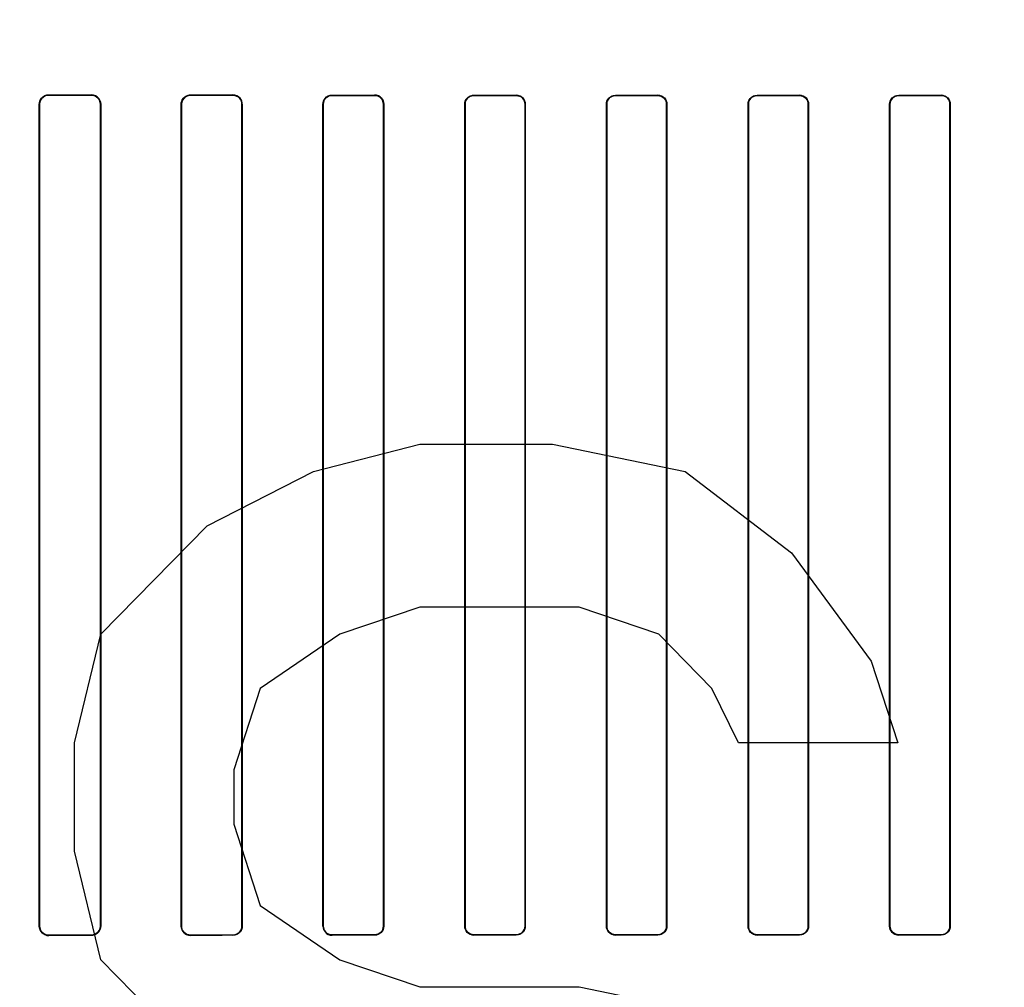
# Model space of a CAD drawing. Header units: millimetres. Extents: x 0 to 297, y 0 to 210.
# Tile 126 of 256: x 56.23 to 56.473, y 157.535 to 157.774. Entities that reach past the tile are written whole.
import ezdxf

# ---------------------------------------------------------------- set-up
doc = ezdxf.new("R2010")
doc.units = ezdxf.units.MM
doc.header["$LTSCALE"] = 16.335
doc.layers.get('0').update_dxf_attribs({"linetype": 'CONTINUOUS'})
for name, color, linetype in [('AXES_REF', 7, 'CONTINUOUS'), ('INTFCLR_1', 7, 'CONTINUOUS'), ('INTFCLR_72935', 7, 'CONTINUOUS')]:
    doc.layers.add(name, color=color, linetype=linetype)

msp = doc.modelspace()

# ---------------------------------------------------------------- linework, layer by layer
at = {"color": 7, "linetype": 'Continuous'}
for p, q in [((56.30217, 157.66228), (56.32842, 157.66898)), ((56.32842, 157.66898), (56.36123, 157.66898)), ((56.36123, 157.66898), (56.39404, 157.66228)), ((56.27592, 157.64887), (56.30217, 157.66228)), ((56.39404, 157.66228), (56.42029, 157.64217)), ((56.24967, 157.62206), (56.27592, 157.64887)), ((56.42029, 157.64217), (56.43998, 157.61536)), ((56.32842, 157.62877), (56.30873, 157.62206)), ((56.36779, 157.62877), (56.32842, 157.62877)), ((56.38748, 157.62206), (56.36779, 157.62877)), ((56.24311, 157.59525), (56.24967, 157.62206)), ((56.30873, 157.62206), (56.28904, 157.60866)), ((56.40061, 157.60866), (56.38748, 157.62206)), ((56.43998, 157.61536), (56.44654, 157.59525)), ((56.28904, 157.60866), (56.28248, 157.58855)), ((56.40717, 157.59525), (56.40061, 157.60866)), ((56.24311, 157.56845), (56.24311, 157.59525)), ((56.44654, 157.59525), (56.40717, 157.59525)), ((56.28248, 157.58855), (56.28248, 157.57515)), ((56.28248, 157.57515), (56.28904, 157.55504)), ((56.24967, 157.54164), (56.24311, 157.56845)), ((56.28904, 157.55504), (56.30873, 157.54164)), ((56.27592, 157.51483), (56.24967, 157.54164)), ((56.30873, 157.54164), (56.32842, 157.53494)), ((56.32842, 157.53494), (56.36779, 157.53494)), ((56.36779, 157.53494), (56.40061, 157.52823))]:
    msp.add_line(p, q, dxfattribs=at)
for radius in [6.78708, 6.7865, 6.74304]:
    msp.add_circle((57.46373, 154.71148), radius, dxfattribs=at)
for radius, start, end in [(6.72, 278.277129, 261.722871), (6.874, 143.275392, 36.724608)]:
    msp.add_arc((57.46373, 154.71148), radius, start, end, dxfattribs=at)
at = {"layer": 'AXES_REF', "color": 9, "linetype": 'Continuous'}
for radius in [6.19116, 4.15]:
    msp.add_circle((57.46373, 154.71148), radius, dxfattribs=at)
at = {"layer": 'AXES_REF', "color": 7, "linetype": 'Continuous'}
msp.add_arc((57.46373, 154.71148), 6.874, 143.275392, 270, dxfattribs=at)
at = {"layer": 'INTFCLR_1', "color": 9, "linetype": 'Continuous'}
for p, q in [((56.23679, 157.75533), (56.23679, 157.75525)), ((56.24729, 157.75523), (56.24729, 157.75531)), ((56.27179, 157.75527), (56.27179, 157.7552)), ((56.28229, 157.75518), (56.28229, 157.75526)), ((56.30679, 157.75524), (56.30679, 157.75516)), ((56.31729, 157.75515), (56.31729, 157.75523)), ((56.34179, 157.75521), (56.34179, 157.75514)), ((56.35229, 157.75513), (56.35229, 157.7552)), ((56.37679, 157.7552), (56.37679, 157.75512)), ((56.38729, 157.75512), (56.38729, 157.75519)), ((56.41179, 157.75519), (56.41179, 157.75512)), ((56.42229, 157.75512), (56.42229, 157.7552)), ((56.44679, 157.7552), (56.44679, 157.75513)), ((56.45729, 157.75514), (56.45729, 157.75521)), ((56.2345, 157.75297), (56.23442, 157.75297)), ((56.24962, 157.75297), (56.24954, 157.75297)), ((56.26955, 157.75297), (56.26948, 157.75297)), ((56.28458, 157.75297), (56.2845, 157.75297)), ((56.30459, 157.75297), (56.30452, 157.75297)), ((56.31954, 157.75297), (56.31947, 157.75297)), ((56.33962, 157.75297), (56.33954, 157.75297)), ((56.35452, 157.75297), (56.35445, 157.75297)), ((56.37463, 157.75297), (56.37456, 157.75297)), ((56.38951, 157.75297), (56.38944, 157.75297)), ((56.40963, 157.75297), (56.40956, 157.75297)), ((56.42451, 157.75297), (56.42444, 157.75297)), ((56.44462, 157.75297), (56.44455, 157.75297)), ((56.45953, 157.75297), (56.45945, 157.75297)), ((56.23442, 157.54997), (56.2345, 157.54997)), ((56.24954, 157.54997), (56.24962, 157.54997)), ((56.26948, 157.54997), (56.26955, 157.54997)), ((56.2845, 157.54997), (56.28458, 157.54997)), ((56.30452, 157.54997), (56.30459, 157.54997)), ((56.31947, 157.54997), (56.31954, 157.54997)), ((56.33954, 157.54997), (56.33962, 157.54997)), ((56.35445, 157.54997), (56.35452, 157.54997)), ((56.37456, 157.54997), (56.37463, 157.54997)), ((56.38944, 157.54997), (56.38951, 157.54997)), ((56.40956, 157.54997), (56.40963, 157.54997)), ((56.42444, 157.54997), (56.42451, 157.54997)), ((56.44455, 157.54997), (56.44462, 157.54997)), ((56.45945, 157.54997), (56.45953, 157.54997)), ((56.23679, 157.54769), (56.23679, 157.54761)), ((56.24729, 157.54763), (56.24729, 157.54771)), ((56.27179, 157.54774), (56.27179, 157.54766)), ((56.28229, 157.54768), (56.28229, 157.54775)), ((56.30679, 157.54778), (56.30679, 157.5477)), ((56.31729, 157.54771), (56.31729, 157.54779)), ((56.34179, 157.5478), (56.34179, 157.54773)), ((56.35229, 157.54773), (56.35229, 157.54781)), ((56.37679, 157.54781), (56.37679, 157.54774)), ((56.38729, 157.54774), (56.38729, 157.54782)), ((56.41179, 157.54782), (56.41179, 157.54774)), ((56.42229, 157.54774), (56.42229, 157.54781)), ((56.44679, 157.54781), (56.44679, 157.54773)), ((56.45729, 157.54773), (56.45729, 157.5478))]:
    msp.add_line(p, q, dxfattribs=at)
at = {"layer": 'INTFCLR_1', "color": 6, "linetype": 'Continuous'}
for p, q in [((56.23442, 157.54997), (56.23442, 157.75297)), ((56.2345, 157.54997), (56.2345, 157.75297)), ((56.24954, 157.75297), (56.24954, 157.54997)), ((56.24962, 157.75297), (56.24962, 157.54997)), ((56.26948, 157.54997), (56.26948, 157.75297)), ((56.26955, 157.54997), (56.26955, 157.75297)), ((56.2845, 157.75297), (56.2845, 157.54997)), ((56.28458, 157.75297), (56.28458, 157.54997)), ((56.30452, 157.54997), (56.30452, 157.75297)), ((56.30459, 157.54997), (56.30459, 157.75297)), ((56.31947, 157.75297), (56.31947, 157.54997)), ((56.31954, 157.75297), (56.31954, 157.54997)), ((56.33954, 157.54997), (56.33954, 157.75297)), ((56.33962, 157.54997), (56.33962, 157.75297)), ((56.35445, 157.75297), (56.35445, 157.54997)), ((56.35452, 157.75297), (56.35452, 157.54997)), ((56.37456, 157.54997), (56.37456, 157.75297)), ((56.37463, 157.54997), (56.37463, 157.75297)), ((56.38944, 157.75297), (56.38944, 157.54997)), ((56.38951, 157.75297), (56.38951, 157.54997)), ((56.40956, 157.54997), (56.40956, 157.75297)), ((56.40963, 157.54997), (56.40963, 157.75297)), ((56.42444, 157.75297), (56.42444, 157.54997)), ((56.42451, 157.75297), (56.42451, 157.54997)), ((56.44455, 157.54997), (56.44455, 157.75297)), ((56.44462, 157.54997), (56.44462, 157.75297)), ((56.45945, 157.75297), (56.45945, 157.54997)), ((56.45953, 157.75297), (56.45953, 157.54997))]:
    msp.add_line(p, q, dxfattribs=at)
for centre, major_axis, start_param, end_param in [((56.39954, 157.75647), (0.36509, 0), -2.032847, -2.000965), ((56.39954, 157.75647), (0.38609, 0), -2.005937, -1.976148), ((56.39954, 157.75647), (0.36509, 0), -1.928279, -1.897747), ((56.39954, 157.75647), (0.38609, 0), -1.908037, -1.879358), ((56.39954, 157.75647), (0.36509, 0), -1.827661, -1.798036), ((56.39954, 157.75647), (0.38609, 0), -1.8134, -1.785477), ((56.39954, 157.75647), (0.36509, 0), -1.729645, -1.700582), ((56.39954, 157.75647), (0.38609, 0), -1.720938, -1.693486), ((56.39954, 157.75647), (0.36509, 0), -1.633151, -1.604356), ((56.39954, 157.75647), (0.38609, 0), -1.629755, -1.60253), ((56.39954, 157.75647), (0.36509, 0), -1.537236, -1.508442), ((56.39954, 157.75647), (0.38609, 0), -1.539062, -1.511838), ((56.39954, 157.75647), (0.36509, 0), -1.441011, -1.411947), ((56.39954, 157.75647), (0.38609, 0), -1.448107, -1.420655), ((56.39954, 157.54647), (0.38609, 0), 1.976148, 2.005937), ((56.39954, 157.54647), (0.36509, 0), 2.000965, 2.032847), ((56.39954, 157.54647), (0.38609, 0), 1.879358, 1.908037), ((56.39954, 157.54647), (0.36509, 0), 1.897747, 1.928279), ((56.39954, 157.54647), (0.38609, 0), 1.785477, 1.8134), ((56.39954, 157.54647), (0.36509, 0), 1.798036, 1.827661), ((56.39954, 157.54647), (0.38609, 0), 1.693486, 1.720938), ((56.39954, 157.54647), (0.36509, 0), 1.700582, 1.729645), ((56.39954, 157.54647), (0.38609, 0), 1.60253, 1.629755), ((56.39954, 157.54647), (0.36509, 0), 1.604356, 1.633151), ((56.39954, 157.54647), (0.38609, 0), 1.511838, 1.539062), ((56.39954, 157.54647), (0.36509, 0), 1.508442, 1.537236), ((56.39954, 157.54647), (0.38609, 0), 1.420655, 1.448107), ((56.39954, 157.54647), (0.36509, 0), 1.411947, 1.441011)]:
    msp.add_ellipse(centre, major_axis=major_axis, ratio=0.003491, start_param=start_param, end_param=end_param, dxfattribs=at)
for points, knots in [([(56.23442, 157.75297), (56.23442, 157.75348), (56.23483, 157.75472), (56.2361, 157.75533), (56.23679, 157.75533)], [0, 0, 0, 0, 0.429291, 1, 1, 1, 1]), ([(56.2345, 157.75297), (56.2345, 157.75347), (56.2349, 157.75467), (56.23613, 157.75525), (56.23679, 157.75525)], [0, 0, 0, 0, 0.431437, 1, 1, 1, 1]), ([(56.24729, 157.75531), (56.24784, 157.75531), (56.24907, 157.75486), (56.24962, 157.75361), (56.24962, 157.75297)], [0, 0, 0, 0, 0.463766, 1, 1, 1, 1]), ([(56.24729, 157.75523), (56.24774, 157.75523), (56.24891, 157.75488), (56.24954, 157.75366), (56.24954, 157.75297)], [0, 0, 0, 0, 0.393954, 1, 1, 1, 1]), ([(56.26948, 157.75297), (56.26948, 157.75348), (56.26988, 157.75469), (56.27112, 157.75528), (56.27179, 157.75527)], [0, 0, 0, 0, 0.436747, 1, 1, 1, 1]), ([(56.26955, 157.75297), (56.26955, 157.75347), (56.26995, 157.75464), (56.27115, 157.7552), (56.27179, 157.7552)], [0, 0, 0, 0, 0.438001, 1, 1, 1, 1]), ([(56.28458, 157.75297), (56.28458, 157.75349), (56.28416, 157.75469), (56.28293, 157.75526), (56.28229, 157.75526)], [0, 0, 0, 0, 0.444674, 1, 1, 1, 1]), ([(56.28229, 157.75518), (56.28286, 157.75518), (56.28404, 157.7547), (56.2845, 157.75352), (56.2845, 157.75297)], [0, 0, 0, 0, 0.509133, 1, 1, 1, 1]), ([(56.30452, 157.75297), (56.30452, 157.75348), (56.30492, 157.75467), (56.30614, 157.75524), (56.30679, 157.75524)], [0, 0, 0, 0, 0.442115, 1, 1, 1, 1]), ([(56.30459, 157.75297), (56.30459, 157.75347), (56.305, 157.75463), (56.30617, 157.75516), (56.30679, 157.75516)], [0, 0, 0, 0, 0.449607, 1, 1, 1, 1]), ([(56.31954, 157.75297), (56.31954, 157.75349), (56.31913, 157.75468), (56.31792, 157.75523), (56.31729, 157.75523)], [0, 0, 0, 0, 0.449916, 1, 1, 1, 1]), ([(56.31729, 157.75515), (56.31785, 157.75515), (56.31901, 157.75468), (56.31947, 157.75352), (56.31947, 157.75297)], [0, 0, 0, 0, 0.504817, 1, 1, 1, 1]), ([(56.33954, 157.75297), (56.33954, 157.75354), (56.34002, 157.75473), (56.34121, 157.75521), (56.34179, 157.75521)], [0, 0, 0, 0, 0.498499, 1, 1, 1, 1]), ([(56.33962, 157.75297), (56.33962, 157.75347), (56.34002, 157.75461), (56.34118, 157.75514), (56.34179, 157.75514)], [0, 0, 0, 0, 0.453787, 1, 1, 1, 1]), ([(56.35452, 157.75297), (56.35452, 157.75349), (56.3541, 157.75467), (56.35291, 157.7552), (56.35229, 157.7552)], [0, 0, 0, 0, 0.455466, 1, 1, 1, 1]), ([(56.35229, 157.75513), (56.35284, 157.75513), (56.35399, 157.75467), (56.35445, 157.75352), (56.35445, 157.75297)], [0, 0, 0, 0, 0.502137, 1, 1, 1, 1]), ([(56.37456, 157.75297), (56.37456, 157.75354), (56.37503, 157.75472), (56.37622, 157.7552), (56.37679, 157.7552)], [0, 0, 0, 0, 0.500481, 1, 1, 1, 1]), ([(56.37463, 157.75297), (56.37463, 157.75347), (56.37504, 157.75461), (56.37619, 157.75512), (56.37679, 157.75512)], [0, 0, 0, 0, 0.459192, 1, 1, 1, 1]), ([(56.38951, 157.75297), (56.38951, 157.75348), (56.3891, 157.75466), (56.38791, 157.75519), (56.38729, 157.75519)], [0, 0, 0, 0, 0.453711, 1, 1, 1, 1]), ([(56.38729, 157.75512), (56.38784, 157.75512), (56.38898, 157.75466), (56.38944, 157.75352), (56.38944, 157.75297)], [0, 0, 0, 0, 0.500961, 1, 1, 1, 1]), ([(56.40956, 157.75297), (56.40956, 157.75354), (56.41004, 157.75472), (56.41122, 157.75519), (56.41179, 157.75519)], [0, 0, 0, 0, 0.500819, 1, 1, 1, 1]), ([(56.40963, 157.75297), (56.40963, 157.75347), (56.41003, 157.7546), (56.41119, 157.75512), (56.41179, 157.75512)], [0, 0, 0, 0, 0.453813, 1, 1, 1, 1]), ([(56.42451, 157.75297), (56.42451, 157.75349), (56.42409, 157.75467), (56.4229, 157.7552), (56.42229, 157.7552)], [0, 0, 0, 0, 0.459316, 1, 1, 1, 1]), ([(56.42229, 157.75512), (56.42284, 157.75512), (56.42398, 157.75466), (56.42444, 157.75352), (56.42444, 157.75297)], [0, 0, 0, 0, 0.501232, 1, 1, 1, 1]), ([(56.44455, 157.75297), (56.44455, 157.75354), (56.44503, 157.75473), (56.44621, 157.7552), (56.44679, 157.7552)], [0, 0, 0, 0, 0.499537, 1, 1, 1, 1]), ([(56.44462, 157.75297), (56.44462, 157.75347), (56.44503, 157.75461), (56.44619, 157.75513), (56.44679, 157.75513)], [0, 0, 0, 0, 0.455659, 1, 1, 1, 1]), ([(56.45953, 157.75297), (56.45953, 157.75349), (56.45911, 157.75467), (56.45791, 157.75521), (56.45729, 157.75521)], [0, 0, 0, 0, 0.453611, 1, 1, 1, 1]), ([(56.45729, 157.75514), (56.45784, 157.75514), (56.459, 157.75467), (56.45945, 157.75352), (56.45945, 157.75297)], [0, 0, 0, 0, 0.502969, 1, 1, 1, 1]), ([(56.23679, 157.54761), (56.23622, 157.54761), (56.23497, 157.54806), (56.23442, 157.54933), (56.23442, 157.54997)], [0, 0, 0, 0, 0.467063, 1, 1, 1, 1]), ([(56.23679, 157.54769), (56.23633, 157.54769), (56.23514, 157.54804), (56.2345, 157.54927), (56.2345, 157.54997)], [0, 0, 0, 0, 0.396507, 1, 1, 1, 1]), ([(56.24954, 157.54997), (56.24954, 157.54947), (56.24915, 157.54828), (56.24794, 157.54771), (56.24729, 157.54771)], [0, 0, 0, 0, 0.434514, 1, 1, 1, 1]), ([(56.24962, 157.54997), (56.24962, 157.54945), (56.24922, 157.54822), (56.24796, 157.54763), (56.24729, 157.54763)], [0, 0, 0, 0, 0.432834, 1, 1, 1, 1]), ([(56.27179, 157.54766), (56.27124, 157.54766), (56.27003, 157.5481), (56.26948, 157.54933), (56.26948, 157.54997)], [0, 0, 0, 0, 0.459211, 1, 1, 1, 1]), ([(56.27179, 157.54774), (56.2712, 157.54774), (56.27002, 157.54823), (56.26955, 157.54941), (56.26955, 157.54997)], [0, 0, 0, 0, 0.511255, 1, 1, 1, 1]), ([(56.28458, 157.54997), (56.28458, 157.54946), (56.28417, 157.54825), (56.28294, 157.54768), (56.28229, 157.54768)], [0, 0, 0, 0, 0.439306, 1, 1, 1, 1]), ([(56.2845, 157.54997), (56.2845, 157.54947), (56.2841, 157.5483), (56.28291, 157.54775), (56.28229, 157.54775)], [0, 0, 0, 0, 0.445822, 1, 1, 1, 1]), ([(56.30452, 157.54997), (56.30452, 157.54945), (56.30493, 157.54825), (56.30615, 157.5477), (56.30679, 157.5477)], [0, 0, 0, 0, 0.448931, 1, 1, 1, 1]), ([(56.30679, 157.54778), (56.30622, 157.54778), (56.30505, 157.54825), (56.30459, 157.54942), (56.30459, 157.54997)], [0, 0, 0, 0, 0.506253, 1, 1, 1, 1]), ([(56.31954, 157.54997), (56.31954, 157.5494), (56.31907, 157.5482), (56.31787, 157.54771), (56.31729, 157.54771)], [0, 0, 0, 0, 0.496563, 1, 1, 1, 1]), ([(56.31947, 157.54997), (56.31947, 157.54947), (56.31906, 157.54832), (56.3179, 157.54779), (56.31729, 157.54779)], [0, 0, 0, 0, 0.450447, 1, 1, 1, 1]), ([(56.33954, 157.54997), (56.33954, 157.54945), (56.33996, 157.54827), (56.34116, 157.54773), (56.34179, 157.54773)], [0, 0, 0, 0, 0.453611, 1, 1, 1, 1]), ([(56.34179, 157.5478), (56.34123, 157.5478), (56.34008, 157.54827), (56.33962, 157.54942), (56.33962, 157.54997)], [0, 0, 0, 0, 0.502967, 1, 1, 1, 1]), ([(56.35452, 157.54997), (56.35452, 157.5494), (56.35404, 157.54821), (56.35286, 157.54773), (56.35229, 157.54773)], [0, 0, 0, 0, 0.499539, 1, 1, 1, 1]), ([(56.35445, 157.54997), (56.35445, 157.54947), (56.35404, 157.54833), (56.35289, 157.54781), (56.35229, 157.54781)], [0, 0, 0, 0, 0.45566, 1, 1, 1, 1]), ([(56.37456, 157.54997), (56.37456, 157.54945), (56.37498, 157.54827), (56.37617, 157.54774), (56.37679, 157.54774)], [0, 0, 0, 0, 0.459315, 1, 1, 1, 1]), ([(56.37679, 157.54781), (56.37623, 157.54781), (56.37509, 157.54827), (56.37463, 157.54942), (56.37463, 157.54997)], [0, 0, 0, 0, 0.501233, 1, 1, 1, 1]), ([(56.38951, 157.54997), (56.38951, 157.5494), (56.38904, 157.54822), (56.38785, 157.54774), (56.38729, 157.54774)], [0, 0, 0, 0, 0.500819, 1, 1, 1, 1]), ([(56.38944, 157.54997), (56.38944, 157.54947), (56.38904, 157.54834), (56.38788, 157.54782), (56.38729, 157.54782)], [0, 0, 0, 0, 0.453813, 1, 1, 1, 1]), ([(56.40956, 157.54997), (56.40956, 157.54945), (56.40997, 157.54828), (56.41117, 157.54774), (56.41179, 157.54774)], [0, 0, 0, 0, 0.453711, 1, 1, 1, 1]), ([(56.41179, 157.54782), (56.41124, 157.54782), (56.41009, 157.54828), (56.40963, 157.54942), (56.40963, 157.54997)], [0, 0, 0, 0, 0.50096, 1, 1, 1, 1]), ([(56.42451, 157.54997), (56.42451, 157.5494), (56.42404, 157.54821), (56.42285, 157.54774), (56.42229, 157.54774)], [0, 0, 0, 0, 0.500481, 1, 1, 1, 1]), ([(56.42444, 157.54997), (56.42444, 157.54946), (56.42403, 157.54833), (56.42288, 157.54781), (56.42229, 157.54781)], [0, 0, 0, 0, 0.459192, 1, 1, 1, 1]), ([(56.44455, 157.54997), (56.44455, 157.54945), (56.44497, 157.54827), (56.44616, 157.54773), (56.44679, 157.54773)], [0, 0, 0, 0, 0.455466, 1, 1, 1, 1]), ([(56.44679, 157.54781), (56.44623, 157.54781), (56.44508, 157.54827), (56.44462, 157.54942), (56.44462, 157.54997)], [0, 0, 0, 0, 0.502135, 1, 1, 1, 1]), ([(56.45953, 157.54997), (56.45953, 157.5494), (56.45905, 157.54821), (56.45786, 157.54773), (56.45729, 157.54773)], [0, 0, 0, 0, 0.498498, 1, 1, 1, 1]), ([(56.45945, 157.54997), (56.45945, 157.54947), (56.45905, 157.54832), (56.45789, 157.5478), (56.45729, 157.5478)], [0, 0, 0, 0, 0.453787, 1, 1, 1, 1])]:
    msp.add_open_spline(points, degree=3, knots=knots, dxfattribs=at)
at = {"layer": 'INTFCLR_72935', "color": 9, "linetype": 'Continuous'}
for p, q in [((56.23679, 157.75525), (56.23679, 157.75533)), ((56.24729, 157.75531), (56.24729, 157.75523)), ((56.27179, 157.7552), (56.27179, 157.75527)), ((56.28229, 157.75526), (56.28229, 157.75518)), ((56.30679, 157.75516), (56.30679, 157.75524)), ((56.31729, 157.75523), (56.31729, 157.75515)), ((56.34179, 157.75514), (56.34179, 157.75521)), ((56.35229, 157.7552), (56.35229, 157.75513)), ((56.37679, 157.75512), (56.37679, 157.7552)), ((56.38729, 157.75519), (56.38729, 157.75512)), ((56.41179, 157.75512), (56.41179, 157.75519)), ((56.42229, 157.7552), (56.42229, 157.75512)), ((56.44679, 157.75513), (56.44679, 157.7552)), ((56.45729, 157.75521), (56.45729, 157.75514)), ((56.23442, 157.75297), (56.2345, 157.75297)), ((56.24954, 157.75297), (56.24962, 157.75297)), ((56.26948, 157.75297), (56.26955, 157.75297)), ((56.2845, 157.75297), (56.28458, 157.75297)), ((56.30452, 157.75297), (56.30459, 157.75297)), ((56.31947, 157.75297), (56.31954, 157.75297)), ((56.33954, 157.75297), (56.33962, 157.75297)), ((56.35445, 157.75297), (56.35452, 157.75297)), ((56.37456, 157.75297), (56.37463, 157.75297)), ((56.38944, 157.75297), (56.38951, 157.75297)), ((56.40956, 157.75297), (56.40963, 157.75297)), ((56.42444, 157.75297), (56.42451, 157.75297)), ((56.44455, 157.75297), (56.44462, 157.75297)), ((56.45945, 157.75297), (56.45953, 157.75297)), ((56.2345, 157.54997), (56.23442, 157.54997)), ((56.24962, 157.54997), (56.24954, 157.54997)), ((56.26955, 157.54997), (56.26948, 157.54997)), ((56.28458, 157.54997), (56.2845, 157.54997)), ((56.30459, 157.54997), (56.30452, 157.54997)), ((56.31954, 157.54997), (56.31947, 157.54997)), ((56.33962, 157.54997), (56.33954, 157.54997)), ((56.35452, 157.54997), (56.35445, 157.54997)), ((56.37463, 157.54997), (56.37456, 157.54997)), ((56.38951, 157.54997), (56.38944, 157.54997)), ((56.40963, 157.54997), (56.40956, 157.54997)), ((56.42451, 157.54997), (56.42444, 157.54997)), ((56.44462, 157.54997), (56.44455, 157.54997)), ((56.45953, 157.54997), (56.45945, 157.54997)), ((56.23679, 157.54761), (56.23679, 157.54769)), ((56.24729, 157.54771), (56.24729, 157.54763)), ((56.27179, 157.54766), (56.27179, 157.54774)), ((56.28229, 157.54775), (56.28229, 157.54768)), ((56.30679, 157.5477), (56.30679, 157.54778)), ((56.31729, 157.54779), (56.31729, 157.54771)), ((56.34179, 157.54773), (56.34179, 157.5478)), ((56.35229, 157.54781), (56.35229, 157.54773)), ((56.37679, 157.54774), (56.37679, 157.54781)), ((56.38729, 157.54782), (56.38729, 157.54774)), ((56.41179, 157.54774), (56.41179, 157.54782)), ((56.42229, 157.54781), (56.42229, 157.54774)), ((56.44679, 157.54773), (56.44679, 157.54781)), ((56.45729, 157.5478), (56.45729, 157.54773))]:
    msp.add_line(p, q, dxfattribs=at)
at = {"layer": 'INTFCLR_72935', "color": 6, "linetype": 'Continuous'}
for p, q in [((56.23442, 157.75297), (56.23442, 157.54997)), ((56.2345, 157.75297), (56.2345, 157.54997)), ((56.24954, 157.54997), (56.24954, 157.75297)), ((56.24962, 157.54997), (56.24962, 157.75297)), ((56.26948, 157.75297), (56.26948, 157.54997)), ((56.26955, 157.75297), (56.26955, 157.54997)), ((56.2845, 157.54997), (56.2845, 157.75297)), ((56.28458, 157.54997), (56.28458, 157.75297)), ((56.30452, 157.75297), (56.30452, 157.54997)), ((56.30459, 157.75297), (56.30459, 157.54997)), ((56.31947, 157.54997), (56.31947, 157.75297)), ((56.31954, 157.54997), (56.31954, 157.75297)), ((56.33954, 157.75297), (56.33954, 157.54997)), ((56.33962, 157.75297), (56.33962, 157.54997)), ((56.35445, 157.54997), (56.35445, 157.75297)), ((56.35452, 157.54997), (56.35452, 157.75297)), ((56.37456, 157.75297), (56.37456, 157.54997)), ((56.37463, 157.75297), (56.37463, 157.54997)), ((56.38944, 157.54997), (56.38944, 157.75297)), ((56.38951, 157.54997), (56.38951, 157.75297)), ((56.40956, 157.75297), (56.40956, 157.54997)), ((56.40963, 157.75297), (56.40963, 157.54997)), ((56.42444, 157.54997), (56.42444, 157.75297)), ((56.42451, 157.54997), (56.42451, 157.75297)), ((56.44455, 157.75297), (56.44455, 157.54997)), ((56.44462, 157.75297), (56.44462, 157.54997)), ((56.45945, 157.54997), (56.45945, 157.75297)), ((56.45953, 157.54997), (56.45953, 157.75297))]:
    msp.add_line(p, q, dxfattribs=at)
for centre, major_axis, start_param, end_param in [((56.39954, 157.75647), (0.36509, 0), -2.032847, -2.000965), ((56.39954, 157.75647), (0.38609, 0), -2.005937, -1.976148), ((56.39954, 157.75647), (0.36509, 0), -1.928279, -1.897747), ((56.39954, 157.75647), (0.38609, 0), -1.908037, -1.879358), ((56.39954, 157.75647), (0.36509, 0), -1.827661, -1.798036), ((56.39954, 157.75647), (0.38609, 0), -1.8134, -1.785477), ((56.39954, 157.75647), (0.36509, 0), -1.729645, -1.700582), ((56.39954, 157.75647), (0.38609, 0), -1.720938, -1.693486), ((56.39954, 157.75647), (0.36509, 0), -1.633151, -1.604356), ((56.39954, 157.75647), (0.38609, 0), -1.629755, -1.60253), ((56.39954, 157.75647), (0.36509, 0), -1.537236, -1.508442), ((56.39954, 157.75647), (0.38609, 0), -1.539062, -1.511838), ((56.39954, 157.75647), (0.36509, 0), -1.441011, -1.411947), ((56.39954, 157.75647), (0.38609, 0), -1.448107, -1.420655), ((56.39954, 157.54647), (0.38609, 0), 1.976148, 2.005937), ((56.39954, 157.54647), (0.36509, 0), 2.000965, 2.032847), ((56.39954, 157.54647), (0.38609, 0), 1.879358, 1.908037), ((56.39954, 157.54647), (0.36509, 0), 1.897747, 1.928279), ((56.39954, 157.54647), (0.38609, 0), 1.785477, 1.8134), ((56.39954, 157.54647), (0.36509, 0), 1.798036, 1.827661), ((56.39954, 157.54647), (0.38609, 0), 1.693486, 1.720938), ((56.39954, 157.54647), (0.36509, 0), 1.700582, 1.729645), ((56.39954, 157.54647), (0.38609, 0), 1.60253, 1.629755), ((56.39954, 157.54647), (0.36509, 0), 1.604356, 1.633151), ((56.39954, 157.54647), (0.38609, 0), 1.511838, 1.539062), ((56.39954, 157.54647), (0.36509, 0), 1.508442, 1.537236), ((56.39954, 157.54647), (0.38609, 0), 1.420655, 1.448107), ((56.39954, 157.54647), (0.36509, 0), 1.411947, 1.441011)]:
    msp.add_ellipse(centre, major_axis=major_axis, ratio=0.003491, start_param=start_param, end_param=end_param, dxfattribs=at)
for points, knots in [([(56.23442, 157.75297), (56.23442, 157.75349), (56.23484, 157.75473), (56.2361, 157.75533), (56.23679, 157.75533)], [0, 0, 0, 0, 0.434167, 1, 1, 1, 1]), ([(56.23679, 157.75525), (56.23632, 157.75525), (56.23513, 157.75489), (56.2345, 157.75366), (56.2345, 157.75297)], [0, 0, 0, 0, 0.404563, 1, 1, 1, 1]), ([(56.24962, 157.75297), (56.24962, 157.75348), (56.24922, 157.75471), (56.24796, 157.75531), (56.24729, 157.75531)], [0, 0, 0, 0, 0.432833, 1, 1, 1, 1]), ([(56.24954, 157.75297), (56.24954, 157.75347), (56.24914, 157.75466), (56.24793, 157.75523), (56.24729, 157.75523)], [0, 0, 0, 0, 0.438506, 1, 1, 1, 1]), ([(56.26948, 157.75297), (56.26948, 157.75349), (56.26989, 157.7547), (56.27113, 157.75528), (56.27179, 157.75527)], [0, 0, 0, 0, 0.443145, 1, 1, 1, 1]), ([(56.27179, 157.7552), (56.27133, 157.7552), (56.27017, 157.75485), (56.26955, 157.75365), (56.26955, 157.75297)], [0, 0, 0, 0, 0.397668, 1, 1, 1, 1]), ([(56.28458, 157.75297), (56.28458, 157.75348), (56.28417, 157.75469), (56.28294, 157.75526), (56.28229, 157.75526)], [0, 0, 0, 0, 0.439306, 1, 1, 1, 1]), ([(56.2845, 157.75297), (56.2845, 157.75347), (56.2841, 157.75464), (56.28291, 157.75518), (56.28229, 157.75518)], [0, 0, 0, 0, 0.445822, 1, 1, 1, 1]), ([(56.30452, 157.75297), (56.30452, 157.75349), (56.30493, 157.75468), (56.30615, 157.75524), (56.30679, 157.75524)], [0, 0, 0, 0, 0.448932, 1, 1, 1, 1]), ([(56.30679, 157.75516), (56.30621, 157.75516), (56.30504, 157.75468), (56.30459, 157.75351), (56.30459, 157.75297)], [0, 0, 0, 0, 0.512263, 1, 1, 1, 1]), ([(56.31729, 157.75523), (56.31787, 157.75523), (56.31907, 157.75473), (56.31954, 157.75353), (56.31954, 157.75297)], [0, 0, 0, 0, 0.508852, 1, 1, 1, 1]), ([(56.31947, 157.75297), (56.31947, 157.75347), (56.31906, 157.75462), (56.3179, 157.75515), (56.31729, 157.75515)], [0, 0, 0, 0, 0.450447, 1, 1, 1, 1]), ([(56.33954, 157.75297), (56.33954, 157.75349), (56.33996, 157.75467), (56.34116, 157.75521), (56.34179, 157.75521)], [0, 0, 0, 0, 0.453611, 1, 1, 1, 1]), ([(56.34179, 157.75514), (56.34122, 157.75514), (56.34007, 157.75466), (56.33962, 157.75351), (56.33962, 157.75297)], [0, 0, 0, 0, 0.509046, 1, 1, 1, 1]), ([(56.35229, 157.7552), (56.35287, 157.7552), (56.35406, 157.75471), (56.35452, 157.75353), (56.35452, 157.75297)], [0, 0, 0, 0, 0.510275, 1, 1, 1, 1]), ([(56.35445, 157.75297), (56.35445, 157.75347), (56.35404, 157.75461), (56.35289, 157.75513), (56.35229, 157.75513)], [0, 0, 0, 0, 0.455659, 1, 1, 1, 1]), ([(56.37456, 157.75297), (56.37456, 157.75349), (56.37498, 157.75467), (56.37617, 157.7552), (56.37679, 157.7552)], [0, 0, 0, 0, 0.459316, 1, 1, 1, 1]), ([(56.37679, 157.75512), (56.37622, 157.75512), (56.37508, 157.75465), (56.37463, 157.75351), (56.37463, 157.75297)], [0, 0, 0, 0, 0.511587, 1, 1, 1, 1]), ([(56.38729, 157.75519), (56.38786, 157.75519), (56.38904, 157.75471), (56.38951, 157.75353), (56.38951, 157.75297)], [0, 0, 0, 0, 0.506297, 1, 1, 1, 1]), ([(56.38944, 157.75297), (56.38944, 157.75347), (56.38904, 157.7546), (56.38788, 157.75512), (56.38729, 157.75512)], [0, 0, 0, 0, 0.453813, 1, 1, 1, 1]), ([(56.40956, 157.75297), (56.40956, 157.75348), (56.40997, 157.75466), (56.41117, 157.75519), (56.41179, 157.75519)], [0, 0, 0, 0, 0.453711, 1, 1, 1, 1]), ([(56.41179, 157.75512), (56.41123, 157.75512), (56.41008, 157.75465), (56.40963, 157.75351), (56.40963, 157.75297)], [0, 0, 0, 0, 0.506381, 1, 1, 1, 1]), ([(56.42229, 157.7552), (56.42287, 157.7552), (56.42405, 157.75471), (56.42451, 157.75352), (56.42451, 157.75297)], [0, 0, 0, 0, 0.511746, 1, 1, 1, 1]), ([(56.42444, 157.75297), (56.42444, 157.75347), (56.42403, 157.75461), (56.42288, 157.75512), (56.42229, 157.75512)], [0, 0, 0, 0, 0.459192, 1, 1, 1, 1]), ([(56.44455, 157.75297), (56.44455, 157.75349), (56.44497, 157.75467), (56.44616, 157.7552), (56.44679, 157.7552)], [0, 0, 0, 0, 0.455466, 1, 1, 1, 1]), ([(56.44679, 157.75513), (56.44622, 157.75513), (56.44507, 157.75466), (56.44462, 157.75351), (56.44462, 157.75297)], [0, 0, 0, 0, 0.510179, 1, 1, 1, 1]), ([(56.45729, 157.75521), (56.45787, 157.75521), (56.45906, 157.75472), (56.45953, 157.75353), (56.45953, 157.75297)], [0, 0, 0, 0, 0.509349, 1, 1, 1, 1]), ([(56.45945, 157.75297), (56.45945, 157.75347), (56.45905, 157.75461), (56.45789, 157.75514), (56.45729, 157.75514)], [0, 0, 0, 0, 0.453787, 1, 1, 1, 1]), ([(56.23442, 157.54997), (56.23442, 157.54945), (56.23483, 157.54821), (56.2361, 157.54761), (56.23679, 157.54761)], [0, 0, 0, 0, 0.42929, 1, 1, 1, 1]), ([(56.2345, 157.54997), (56.2345, 157.54946), (56.23491, 157.54826), (56.23613, 157.54769), (56.23679, 157.54769)], [0, 0, 0, 0, 0.436653, 1, 1, 1, 1]), ([(56.24729, 157.54771), (56.24775, 157.54771), (56.24892, 157.54806), (56.24954, 157.54928), (56.24954, 157.54997)], [0, 0, 0, 0, 0.400765, 1, 1, 1, 1]), ([(56.24962, 157.54997), (56.24962, 157.54945), (56.24921, 157.54822), (56.24796, 157.54763), (56.24729, 157.54763)], [0, 0, 0, 0, 0.43647, 1, 1, 1, 1]), ([(56.26948, 157.54997), (56.26948, 157.54945), (56.26988, 157.54824), (56.27112, 157.54766), (56.27179, 157.54766)], [0, 0, 0, 0, 0.436745, 1, 1, 1, 1]), ([(56.26955, 157.54997), (56.26955, 157.54946), (56.26996, 157.54829), (56.27115, 157.54774), (56.27179, 157.54774)], [0, 0, 0, 0, 0.443691, 1, 1, 1, 1]), ([(56.28229, 157.54775), (56.28286, 157.54775), (56.28404, 157.54824), (56.2845, 157.54942), (56.2845, 157.54997)], [0, 0, 0, 0, 0.512923, 1, 1, 1, 1]), ([(56.28458, 157.54997), (56.28458, 157.54945), (56.28416, 157.54824), (56.28293, 157.54768), (56.28229, 157.54768)], [0, 0, 0, 0, 0.444674, 1, 1, 1, 1]), ([(56.30452, 157.54997), (56.30452, 157.54946), (56.30492, 157.54826), (56.30614, 157.5477), (56.30679, 157.5477)], [0, 0, 0, 0, 0.442114, 1, 1, 1, 1]), ([(56.30459, 157.54997), (56.30459, 157.54947), (56.305, 157.54831), (56.30617, 157.54778), (56.30679, 157.54778)], [0, 0, 0, 0, 0.449607, 1, 1, 1, 1]), ([(56.31729, 157.54779), (56.31785, 157.54779), (56.31901, 157.54826), (56.31947, 157.54942), (56.31947, 157.54997)], [0, 0, 0, 0, 0.508383, 1, 1, 1, 1]), ([(56.31954, 157.54997), (56.31954, 157.54945), (56.31913, 157.54826), (56.31792, 157.54771), (56.31729, 157.54771)], [0, 0, 0, 0, 0.449916, 1, 1, 1, 1]), ([(56.34179, 157.54773), (56.3412, 157.54773), (56.34001, 157.54822), (56.33954, 157.54941), (56.33954, 157.54997)], [0, 0, 0, 0, 0.509349, 1, 1, 1, 1]), ([(56.33962, 157.54997), (56.33962, 157.54947), (56.34002, 157.54832), (56.34118, 157.5478), (56.34179, 157.5478)], [0, 0, 0, 0, 0.453787, 1, 1, 1, 1]), ([(56.35229, 157.54781), (56.35285, 157.54781), (56.354, 157.54828), (56.35445, 157.54943), (56.35445, 157.54997)], [0, 0, 0, 0, 0.510179, 1, 1, 1, 1]), ([(56.35452, 157.54997), (56.35452, 157.54945), (56.3541, 157.54827), (56.35291, 157.54773), (56.35229, 157.54773)], [0, 0, 0, 0, 0.455466, 1, 1, 1, 1]), ([(56.37679, 157.54774), (56.3762, 157.54774), (56.37502, 157.54823), (56.37456, 157.54941), (56.37456, 157.54997)], [0, 0, 0, 0, 0.511746, 1, 1, 1, 1]), ([(56.37463, 157.54997), (56.37463, 157.54946), (56.37504, 157.54833), (56.37619, 157.54781), (56.37679, 157.54781)], [0, 0, 0, 0, 0.459192, 1, 1, 1, 1]), ([(56.38729, 157.54782), (56.38784, 157.54782), (56.38899, 157.54828), (56.38944, 157.54943), (56.38944, 157.54997)], [0, 0, 0, 0, 0.506381, 1, 1, 1, 1]), ([(56.38951, 157.54997), (56.38951, 157.54945), (56.3891, 157.54828), (56.38791, 157.54774), (56.38729, 157.54774)], [0, 0, 0, 0, 0.453711, 1, 1, 1, 1]), ([(56.41179, 157.54774), (56.41121, 157.54774), (56.41003, 157.54823), (56.40956, 157.54941), (56.40956, 157.54997)], [0, 0, 0, 0, 0.506297, 1, 1, 1, 1]), ([(56.40963, 157.54997), (56.40963, 157.54947), (56.41003, 157.54834), (56.41119, 157.54782), (56.41179, 157.54782)], [0, 0, 0, 0, 0.453813, 1, 1, 1, 1]), ([(56.42229, 157.54781), (56.42285, 157.54781), (56.424, 157.54829), (56.42444, 157.54943), (56.42444, 157.54997)], [0, 0, 0, 0, 0.511586, 1, 1, 1, 1]), ([(56.42451, 157.54997), (56.42451, 157.54945), (56.42409, 157.54827), (56.4229, 157.54774), (56.42229, 157.54774)], [0, 0, 0, 0, 0.459315, 1, 1, 1, 1]), ([(56.44679, 157.54773), (56.4462, 157.54773), (56.44501, 157.54822), (56.44455, 157.54941), (56.44455, 157.54997)], [0, 0, 0, 0, 0.510275, 1, 1, 1, 1]), ([(56.44462, 157.54997), (56.44462, 157.54947), (56.44503, 157.54833), (56.44619, 157.54781), (56.44679, 157.54781)], [0, 0, 0, 0, 0.45566, 1, 1, 1, 1]), ([(56.45729, 157.5478), (56.45785, 157.5478), (56.459, 157.54827), (56.45945, 157.54943), (56.45945, 157.54997)], [0, 0, 0, 0, 0.509046, 1, 1, 1, 1]), ([(56.45953, 157.54997), (56.45953, 157.54945), (56.45911, 157.54827), (56.45791, 157.54773), (56.45729, 157.54773)], [0, 0, 0, 0, 0.453611, 1, 1, 1, 1])]:
    msp.add_open_spline(points, degree=3, knots=knots, dxfattribs=at)

doc.saveas('drawing.dxf')
